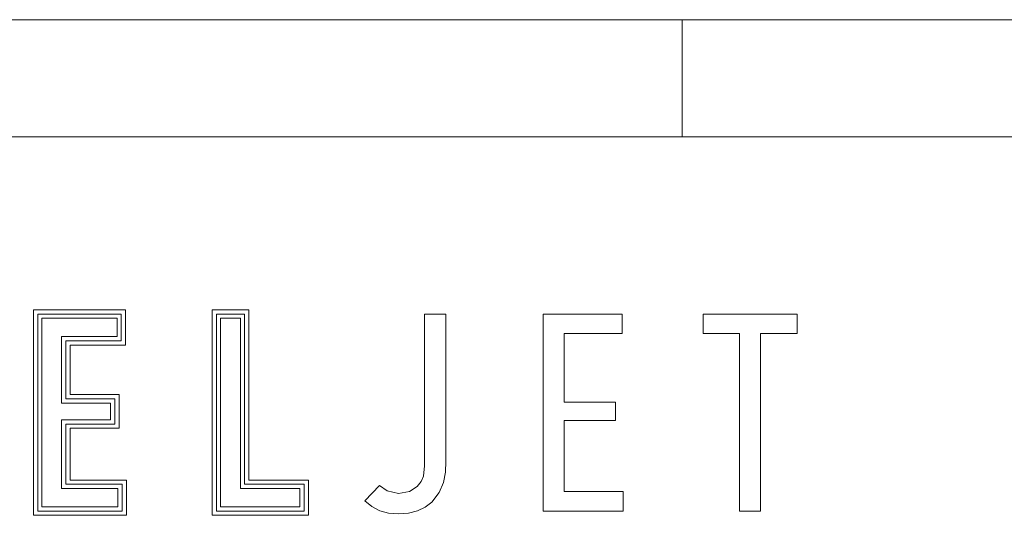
# Model space of a CAD drawing. Header units: millimetres. Extents: x 0 to 594, y 0 to 420.
# Tile 127 of 256: x 66 to 133, y 386 to 420. Entities that reach past the tile are written whole.
import ezdxf

# ---------------------------------------------------------------- set-up
doc = ezdxf.new("R2010")
doc.units = ezdxf.units.MM
doc.layers.add('1', color=7, linetype='Continuous', true_color=0xffffff)
doc.layers.add('256', color=7, linetype='Continuous', true_color=0xffffff)

msp = doc.modelspace()

# ---------------------------------------------------------------- linework, layer by layer
at = {"layer": '1', "color": 7, "linetype": 'Continuous', "lineweight": 18}
for p, q in [((66.971, 386.188), (66.971, 400.205)), ((66.971, 400.205), (73.25, 400.205)), ((67.259, 386.478), (67.259, 399.919)), ((67.259, 399.919), (72.962, 399.919)), ((72.962, 399.919), (72.962, 398.095)), ((73.25, 400.205), (73.25, 397.805)), ((79.164, 386.188), (79.164, 400.205)), ((79.164, 400.205), (81.66, 400.205)), ((79.45, 399.919), (81.37, 399.919)), ((79.45, 386.478), (79.45, 399.919)), ((81.37, 399.919), (81.37, 388.302)), ((81.66, 400.205), (81.66, 388.589)), ((93.659, 399.917), (95.099, 399.917)), ((93.659, 389.568), (93.659, 399.917)), ((95.099, 399.917), (95.099, 389.875)), ((101.742, 399.919), (107.138, 399.919)), ((101.742, 386.478), (101.742, 399.919)), ((107.138, 399.919), (107.138, 398.594)), ((112.668, 399.919), (119.081, 399.919)), ((112.668, 398.594), (112.668, 399.919)), ((119.081, 399.919), (119.081, 398.594)), ((67.547, 399.629), (67.547, 386.764)), ((72.674, 399.629), (67.547, 399.629)), ((72.674, 398.381), (72.674, 399.629)), ((81.084, 399.629), (79.74, 399.629)), ((79.74, 399.629), (79.74, 386.764)), ((81.084, 388.013), (81.084, 399.629)), ((68.891, 398.381), (72.674, 398.381)), ((68.891, 393.85), (68.891, 398.381)), ((103.183, 398.594), (103.183, 393.909)), ((107.138, 398.594), (103.183, 398.594)), ((115.145, 398.594), (112.668, 398.594)), ((115.145, 386.478), (115.145, 398.594)), ((116.585, 398.594), (116.585, 386.478)), ((119.081, 398.594), (116.585, 398.594)), ((69.179, 398.095), (69.179, 394.14)), ((72.962, 398.095), (69.179, 398.095)), ((69.467, 397.805), (69.467, 394.426)), ((73.25, 397.805), (69.467, 397.805)), ((69.467, 394.426), (72.808, 394.426)), ((72.808, 394.426), (72.808, 392.122)), ((72.232, 393.85), (68.891, 393.85)), ((69.179, 394.14), (72.52, 394.14)), ((72.232, 392.698), (72.232, 393.85)), ((72.52, 394.14), (72.52, 392.412)), ((103.183, 393.909), (106.677, 393.909)), ((106.677, 393.909), (106.677, 392.661)), ((68.891, 388.013), (68.891, 392.698)), ((68.891, 392.698), (72.232, 392.698)), ((69.179, 392.412), (69.179, 388.302)), ((72.52, 392.412), (69.179, 392.412)), ((106.677, 392.661), (103.183, 392.661)), ((103.183, 392.661), (103.183, 387.803)), ((69.467, 392.122), (69.467, 388.589)), ((72.808, 392.122), (69.467, 392.122)), ((95.099, 389.875), (95.073, 389.135)), ((93.582, 388.85), (93.659, 389.568)), ((95.073, 389.135), (94.95, 388.418)), ((69.179, 388.302), (73.019, 388.302)), ((69.467, 388.589), (73.307, 388.589)), ((73.019, 388.302), (73.019, 386.478)), ((73.307, 388.589), (73.307, 386.188)), ((81.37, 388.302), (85.44, 388.302)), ((81.66, 388.589), (85.731, 388.589)), ((85.44, 388.302), (85.44, 386.478)), ((85.731, 388.589), (85.731, 386.188)), ((93.159, 388.147), (93.432, 388.496)), ((93.432, 388.496), (93.582, 388.85)), ((94.95, 388.418), (94.661, 387.734)), ((72.732, 388.013), (68.891, 388.013)), ((72.732, 386.764), (72.732, 388.013)), ((85.154, 388.013), (81.084, 388.013)), ((85.154, 386.764), (85.154, 388.013)), ((89.569, 387.187), (90.587, 388.224)), ((90.586, 388.224), (91.093, 387.847)), ((90.587, 388.224), (90.586, 388.224)), ((91.093, 387.847), (91.873, 387.686)), ((91.873, 387.686), (92.631, 387.823)), ((92.631, 387.823), (93.159, 388.147)), ((94.661, 387.734), (94.139, 387.091)), ((103.183, 387.803), (107.196, 387.803)), ((107.196, 387.803), (107.196, 386.478)), ((90.053, 386.779), (89.569, 387.187)), ((94.139, 387.091), (93.693, 386.746)), ((73.019, 386.478), (67.259, 386.478)), ((67.547, 386.764), (67.547, 386.765)), ((67.547, 386.765), (72.732, 386.764)), ((85.44, 386.478), (79.45, 386.478)), ((79.74, 386.764), (79.74, 386.765)), ((79.74, 386.765), (85.154, 386.764)), ((90.591, 386.498), (90.053, 386.779)), ((91.194, 386.336), (90.591, 386.498)), ((91.873, 386.284), (91.194, 386.336)), ((92.557, 386.338), (91.873, 386.284)), ((93.164, 386.493), (92.557, 386.338)), ((93.693, 386.746), (93.164, 386.493)), ((107.196, 386.478), (101.742, 386.478)), ((116.585, 386.478), (115.145, 386.478)), ((73.307, 386.188), (66.971, 386.188)), ((85.731, 386.188), (79.164, 386.188))]:
    msp.add_line(p, q, dxfattribs=at)
at = {"layer": '256', "color": 163, "linetype": 'Continuous', "lineweight": 18}
for p, q in [((0, 420), (594, 420)), ((111.219, 412), (111.219, 420)), ((8, 412), (586, 412))]:
    msp.add_line(p, q, dxfattribs=at)

doc.saveas('drawing.dxf')
